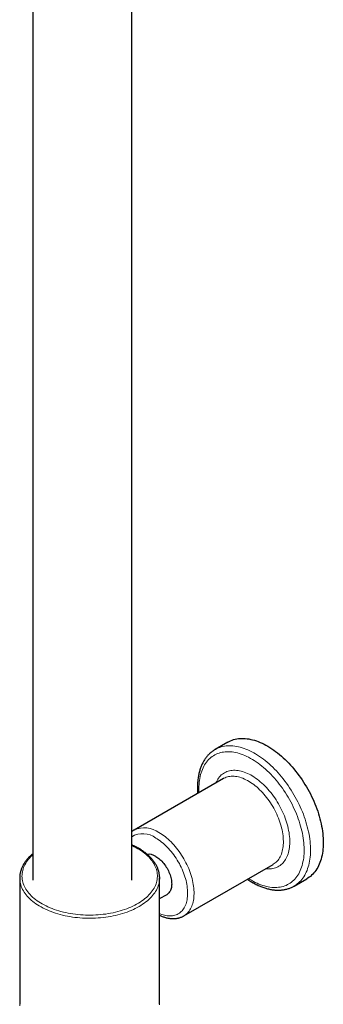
# Model space of a CAD drawing. Header units: millimetres. Extents: x 8 to 2401, y 12 to 2404.
# Tile 16 of 33: x 2269 to 2336, y 376 to 594. Entities that reach past the tile are written whole.
import ezdxf

# ---------------------------------------------------------------- set-up
doc = ezdxf.new("R2010")
doc.units = ezdxf.units.MM

msp = doc.modelspace()

# ---------------------------------------------------------------- linework, layer by layer
at = {"color": 7, "linetype": 'Continuous', "lineweight": 30}
for p, q in [((2271.77, 1019.68), (2271.77, 403.14)), ((2293.67, 403.14), (2293.67, 1017.72)), ((2314.98, 433.81), (2312.15, 432.18)), ((2313.99, 425.73), (2294.19, 414.3)), ((2305.19, 395.25), (2324.99, 406.68)), ((2268.84, 403.67), (2268.84, 375.91)), ((2299.84, 375.91), (2299.84, 403.67)), ((2329.65, 401.86), (2332.48, 403.5)), ((2299.84, 399.09), (2301.48, 400.03)), ((2329.66, 401.87), (2329.65, 401.86))]:
    msp.add_line(p, q, dxfattribs=at)
at = {"color": 252, "linetype": 'Continuous', "lineweight": 0, "flags": 128}
for points in [[(2312.15, 432.18), (2312.19, 432.2), (2312.5, 432.36), (2312.82, 432.51), (2313.15, 432.63), (2313.49, 432.74), (2313.84, 432.83), (2314.19, 432.9), (2314.56, 432.95), (2314.93, 432.98), (2315.31, 432.99), (2315.7, 432.99), (2316.09, 432.96), (2316.49, 432.92), (2316.89, 432.85), (2317.3, 432.77), (2317.72, 432.67), (2318.13, 432.54), (2318.55, 432.4), (2318.98, 432.25), (2319.4, 432.07), (2319.83, 431.87), (2320.26, 431.66), (2320.69, 431.43), (2321.12, 431.18), (2321.55, 430.92), (2321.97, 430.64), (2322.4, 430.34), (2322.83, 430.02), (2323.25, 429.69), (2323.67, 429.35), (2324.09, 428.99), (2324.5, 428.61), (2324.91, 428.23), (2325.31, 427.82), (2325.71, 427.41), (2326.1, 426.98), (2326.49, 426.54), (2326.87, 426.09), (2327.24, 425.63), (2327.61, 425.16), (2327.96, 424.67), (2328.31, 424.18), (2328.65, 423.68), (2328.98, 423.18), (2329.3, 422.66), (2329.61, 422.14), (2329.91, 421.61), (2330.2, 421.08), (2330.48, 420.54), (2330.75, 419.99), (2331, 419.45), (2331.24, 418.9), (2331.47, 418.35), (2331.69, 417.79), (2331.89, 417.24), (2332.08, 416.68), (2332.26, 416.13), (2332.42, 415.58), (2332.57, 415.03), (2332.71, 414.48), (2332.83, 413.93), (2332.94, 413.39), (2333.03, 412.85), (2333.11, 412.32), (2333.17, 411.79), (2333.22, 411.27), (2333.25, 410.76), (2333.27, 410.25), (2333.28, 409.75), (2333.26, 409.26), (2333.24, 408.78), (2333.2, 408.31), (2333.14, 407.85), (2333.07, 407.4), (2332.99, 406.97), (2332.89, 406.54), (2332.77, 406.13), (2332.64, 405.73), (2332.5, 405.35), (2332.34, 404.97), (2332.17, 404.62), (2331.99, 404.28), (2331.79, 403.95), (2331.58, 403.64), (2331.36, 403.34), (2331.12, 403.06), (2330.87, 402.8), (2330.61, 402.56), (2330.34, 402.33), (2330.06, 402.12), (2329.76, 401.93), (2329.66, 401.87)], [(2320.19, 403.14), (2320.61, 402.91), (2321.03, 402.69), (2321.45, 402.49), (2321.86, 402.31), (2322.28, 402.15), (2322.69, 402.01), (2323.1, 401.89), (2323.5, 401.78), (2323.9, 401.7), (2324.29, 401.63), (2324.68, 401.58), (2325.07, 401.56), (2325.44, 401.55), (2325.82, 401.56), (2326.18, 401.59), (2326.53, 401.64), (2326.88, 401.71), (2327.22, 401.8), (2327.55, 401.91), (2327.87, 402.03), (2328.18, 402.18), (2328.48, 402.34), (2328.77, 402.53), (2329.05, 402.73), (2329.32, 402.95), (2329.57, 403.18), (2329.81, 403.43), (2330.05, 403.71), (2330.26, 403.99), (2330.47, 404.3), (2330.66, 404.61), (2330.84, 404.95), (2331, 405.3), (2331.15, 405.66), (2331.29, 406.04), (2331.41, 406.43), (2331.52, 406.84), (2331.61, 407.26), (2331.69, 407.69), (2331.76, 408.13), (2331.8, 408.58), (2331.84, 409.04), (2331.86, 409.52), (2331.86, 410), (2331.85, 410.49), (2331.82, 410.98), (2331.78, 411.49), (2331.73, 412), (2331.66, 412.52), (2331.57, 413.04), (2331.47, 413.57), (2331.35, 414.1), (2331.22, 414.64), (2331.08, 415.17), (2330.92, 415.71), (2330.75, 416.25), (2330.57, 416.79), (2330.37, 417.33), (2330.16, 417.87), (2329.93, 418.41), (2329.69, 418.95), (2329.45, 419.48), (2329.18, 420.01), (2328.91, 420.53), (2328.63, 421.05), (2328.33, 421.57), (2328.03, 422.07), (2327.71, 422.58), (2327.39, 423.07), (2327.05, 423.55), (2326.71, 424.03), (2326.36, 424.49), (2326, 424.95), (2325.63, 425.39), (2325.26, 425.83), (2324.88, 426.25), (2324.49, 426.66), (2324.1, 427.05), (2323.7, 427.44), (2323.3, 427.81), (2322.89, 428.16), (2322.48, 428.5), (2322.07, 428.83), (2321.66, 429.13), (2321.24, 429.43), (2320.82, 429.7), (2320.4, 429.96), (2319.98, 430.2), (2319.57, 430.43), (2319.15, 430.63), (2318.73, 430.82), (2318.32, 430.99), (2317.91, 431.14), (2317.5, 431.28), (2317.09, 431.39), (2316.69, 431.49), (2316.29, 431.56), (2315.9, 431.62), (2315.51, 431.65), (2315.13, 431.67), (2314.76, 431.67), (2314.39, 431.65), (2314.03, 431.61), (2313.68, 431.55), (2313.34, 431.47), (2313, 431.37), (2312.68, 431.25), (2312.36, 431.12), (2312.06, 430.96), (2311.76, 430.79), (2311.48, 430.6), (2311.2, 430.39), (2310.94, 430.16), (2310.69, 429.92), (2310.46, 429.65), (2310.23, 429.38), (2310.02, 429.08), (2309.82, 428.77), (2309.64, 428.44), (2309.47, 428.1), (2309.31, 427.74), (2309.16, 427.37), (2309.04, 426.99), (2308.92, 426.59), (2308.82, 426.18), (2308.73, 425.75), (2308.66, 425.32), (2308.61, 424.87), (2308.57, 424.41), (2308.54, 423.94), (2308.53, 423.47), (2308.53, 422.98), (2308.55, 422.59)], [(2312.3, 424.75), (2312.42, 425.02), (2312.57, 425.31), (2312.73, 425.58), (2312.91, 425.84), (2313.1, 426.08), (2313.3, 426.3), (2313.51, 426.51), (2313.74, 426.7), (2313.98, 426.87), (2314.23, 427.02), (2314.49, 427.16), (2314.76, 427.27), (2315.03, 427.37), (2315.32, 427.45), (2315.62, 427.5), (2315.93, 427.54), (2316.24, 427.56), (2316.56, 427.56), (2316.89, 427.54), (2317.22, 427.51), (2317.56, 427.45), (2317.9, 427.37), (2318.24, 427.27), (2318.59, 427.16), (2318.95, 427.02), (2319.3, 426.87), (2319.66, 426.7), (2320.02, 426.51), (2320.37, 426.3), (2320.73, 426.08), (2321.09, 425.84), (2321.44, 425.58), (2321.79, 425.31), (2322.14, 425.02), (2322.49, 424.72), (2322.83, 424.4), (2323.17, 424.07), (2323.5, 423.72), (2323.83, 423.37), (2324.15, 423), (2324.46, 422.62), (2324.77, 422.22), (2325.07, 421.82), (2325.35, 421.41), (2325.63, 420.99), (2325.9, 420.56), (2326.16, 420.13), (2326.41, 419.69), (2326.65, 419.24), (2326.88, 418.79), (2327.09, 418.34), (2327.29, 417.88), (2327.48, 417.42), (2327.66, 416.96), (2327.82, 416.5), (2327.97, 416.04), (2328.11, 415.58), (2328.23, 415.12), (2328.34, 414.66), (2328.43, 414.21), (2328.51, 413.76), (2328.57, 413.32), (2328.62, 412.88), (2328.66, 412.45), (2328.68, 412.03), (2328.68, 411.61), (2328.67, 411.2), (2328.64, 410.81), (2328.6, 410.42), (2328.54, 410.04), (2328.47, 409.68), (2328.39, 409.33), (2328.29, 408.99), (2328.17, 408.67), (2328.04, 408.35), (2327.9, 408.06), (2327.74, 407.78), (2327.57, 407.51), (2327.39, 407.26), (2327.19, 407.03), (2326.98, 406.82), (2326.76, 406.62), (2326.53, 406.44), (2326.29, 406.27), (2326.03, 406.13), (2325.77, 406.01), (2325.49, 405.9), (2325.21, 405.81), (2324.92, 405.74), (2324.62, 405.7), (2324.31, 405.67), (2323.99, 405.66), (2323.67, 405.67), (2323.34, 405.7), (2323.3, 405.7)], [(2324.99, 406.68), (2325.02, 406.69), (2325.25, 406.85), (2325.48, 407.01), (2325.69, 407.2), (2325.89, 407.41), (2326.08, 407.63), (2326.25, 407.86), (2326.41, 408.12), (2326.56, 408.39), (2326.7, 408.67), (2326.82, 408.97), (2326.93, 409.28), (2327.02, 409.61), (2327.1, 409.95), (2327.16, 410.3), (2327.21, 410.66), (2327.24, 411.04), (2327.26, 411.42), (2327.26, 411.81), (2327.25, 412.21), (2327.23, 412.62), (2327.19, 413.04), (2327.13, 413.46), (2327.06, 413.89), (2326.97, 414.32), (2326.87, 414.75), (2326.76, 415.19), (2326.63, 415.63), (2326.49, 416.07), (2326.33, 416.51), (2326.17, 416.95), (2325.98, 417.39), (2325.79, 417.83), (2325.58, 418.26), (2325.37, 418.69), (2325.14, 419.12), (2324.9, 419.54), (2324.65, 419.95), (2324.38, 420.35), (2324.11, 420.75), (2323.84, 421.14), (2323.55, 421.52), (2323.25, 421.89), (2322.95, 422.25), (2322.64, 422.59), (2322.33, 422.93), (2322, 423.25), (2321.68, 423.56), (2321.35, 423.85), (2321.02, 424.13), (2320.68, 424.39), (2320.34, 424.64), (2320, 424.87), (2319.66, 425.08), (2319.32, 425.28), (2318.98, 425.46), (2318.63, 425.62), (2318.3, 425.77), (2317.96, 425.89), (2317.63, 426), (2317.3, 426.09), (2316.97, 426.15), (2316.65, 426.2), (2316.33, 426.23), (2316.02, 426.24), (2315.72, 426.24), (2315.43, 426.21), (2315.14, 426.16), (2314.86, 426.09), (2314.59, 426.01), (2314.33, 425.9), (2314.08, 425.78), (2313.99, 425.73)], [(2299.69, 413.76), (2300.03, 413.55), (2300.37, 413.33), (2300.71, 413.09), (2301.05, 412.83), (2301.38, 412.56), (2301.72, 412.27), (2302.04, 411.97), (2302.37, 411.66), (2302.68, 411.33), (2303, 410.99), (2303.3, 410.64), (2303.6, 410.28), (2303.89, 409.9), (2304.18, 409.52), (2304.45, 409.12), (2304.72, 408.72), (2304.97, 408.31), (2305.22, 407.9), (2305.45, 407.47), (2305.68, 407.05), (2305.89, 406.62), (2306.09, 406.18), (2306.28, 405.74), (2306.45, 405.3), (2306.61, 404.86), (2306.76, 404.42), (2306.9, 403.98), (2307.02, 403.54), (2307.13, 403.1), (2307.22, 402.67), (2307.3, 402.24), (2307.36, 401.82), (2307.41, 401.4), (2307.44, 400.99), (2307.46, 400.58), (2307.47, 400.18), (2307.45, 399.8), (2307.43, 399.42), (2307.39, 399.05), (2307.33, 398.69), (2307.26, 398.35), (2307.18, 398.02), (2307.08, 397.7), (2306.96, 397.39), (2306.83, 397.1), (2306.69, 396.82), (2306.54, 396.56), (2306.37, 396.31), (2306.19, 396.08), (2305.99, 395.87), (2305.78, 395.68), (2305.57, 395.5), (2305.34, 395.34), (2305.19, 395.25)], [(2271.77, 408.8), (2271.63, 408.68), (2271.34, 408.4), (2271.07, 408.11), (2270.82, 407.82), (2270.58, 407.53), (2270.37, 407.22), (2270.17, 406.92), (2270, 406.61), (2269.84, 406.3), (2269.71, 405.98), (2269.6, 405.66), (2269.5, 405.34), (2269.43, 405.02), (2269.38, 404.69), (2269.35, 404.37), (2269.34, 404.04), (2269.36, 403.71), (2269.39, 403.39), (2269.45, 403.06), (2269.52, 402.74), (2269.62, 402.42), (2269.74, 402.1), (2269.88, 401.79), (2270.04, 401.47), (2270.22, 401.17), (2270.42, 400.86), (2270.64, 400.56), (2270.88, 400.27), (2271.14, 399.98), (2271.41, 399.69), (2271.71, 399.41), (2272.02, 399.14), (2272.35, 398.88), (2272.7, 398.62), (2273.06, 398.37), (2273.44, 398.13), (2273.84, 397.9), (2274.25, 397.68), (2274.67, 397.46), (2275.11, 397.26), (2275.56, 397.06), (2276.03, 396.88), (2276.5, 396.7), (2276.99, 396.53), (2277.48, 396.38), (2277.99, 396.24), (2278.51, 396.1), (2279.03, 395.98), (2279.56, 395.87), (2280.1, 395.78), (2280.64, 395.69), (2281.19, 395.61), (2281.75, 395.55), (2282.3, 395.5), (2282.87, 395.46), (2283.43, 395.44), (2283.99, 395.42), (2284.56, 395.42), (2285.12, 395.43), (2285.68, 395.46), (2286.24, 395.49), (2286.8, 395.54), (2287.36, 395.6), (2287.91, 395.67), (2288.45, 395.75), (2288.99, 395.85), (2289.53, 395.95), (2290.05, 396.07), (2290.57, 396.2), (2291.08, 396.34), (2291.58, 396.49), (2292.07, 396.66), (2292.55, 396.83), (2293.01, 397.01), (2293.47, 397.21), (2293.91, 397.41), (2294.34, 397.62), (2294.75, 397.84), (2295.15, 398.07), (2295.53, 398.31), (2295.9, 398.56), (2296.25, 398.81), (2296.59, 399.08), (2296.9, 399.35), (2297.2, 399.62), (2297.48, 399.9), (2297.75, 400.19), (2297.99, 400.49), (2298.22, 400.79), (2298.42, 401.09), (2298.61, 401.4), (2298.77, 401.71), (2298.91, 402.02), (2299.04, 402.34), (2299.14, 402.66), (2299.22, 402.98), (2299.28, 403.31), (2299.32, 403.63), (2299.34, 403.96), (2299.34, 404.28), (2299.32, 404.61), (2299.27, 404.93), (2299.2, 405.26), (2299.12, 405.58), (2299.01, 405.9), (2298.88, 406.22), (2298.73, 406.53), (2298.56, 406.84), (2298.37, 407.15), (2298.16, 407.45), (2297.93, 407.75), (2297.68, 408.04), (2297.42, 408.33), (2297.13, 408.61), (2296.83, 408.88), (2296.5, 409.15), (2296.17, 409.41), (2295.81, 409.66), (2295.44, 409.91), (2295.05, 410.15), (2294.65, 410.37), (2294.23, 410.59), (2293.8, 410.8), (2293.67, 410.86)], [(2299.84, 395.76), (2299.96, 395.71), (2300.28, 395.59), (2300.6, 395.48), (2300.92, 395.39), (2301.23, 395.33), (2301.54, 395.28), (2301.84, 395.25), (2302.13, 395.24), (2302.42, 395.25), (2302.7, 395.27), (2302.98, 395.32), (2303.24, 395.39), (2303.5, 395.48), (2303.74, 395.58), (2303.98, 395.7), (2304.21, 395.85), (2304.42, 396.01), (2304.62, 396.19), (2304.81, 396.38), (2304.99, 396.6), (2305.16, 396.83), (2305.31, 397.07), (2305.45, 397.33), (2305.57, 397.61), (2305.69, 397.9), (2305.78, 398.2), (2305.86, 398.52), (2305.93, 398.85), (2305.98, 399.19), (2306.02, 399.55), (2306.04, 399.91), (2306.05, 400.28), (2306.04, 400.66), (2306.02, 401.05), (2305.98, 401.45), (2305.93, 401.85), (2305.86, 402.26), (2305.78, 402.67), (2305.69, 403.09), (2305.57, 403.51), (2305.45, 403.93), (2305.31, 404.35), (2305.16, 404.77), (2304.99, 405.19), (2304.81, 405.61), (2304.62, 406.03), (2304.42, 406.44), (2304.21, 406.85), (2303.98, 407.25), (2303.74, 407.65), (2303.5, 408.04), (2303.24, 408.42), (2302.98, 408.79), (2302.7, 409.16), (2302.42, 409.51), (2302.13, 409.85), (2301.84, 410.19), (2301.54, 410.5), (2301.23, 410.81), (2300.92, 411.1), (2300.6, 411.38), (2300.28, 411.64), (2299.96, 411.89), (2299.63, 412.12), (2299.31, 412.33), (2298.98, 412.53)], [(2299.84, 403.42), (2299.83, 403.26), (2299.79, 402.93), (2299.73, 402.6), (2299.65, 402.27), (2299.55, 401.95), (2299.43, 401.62), (2299.29, 401.3), (2299.13, 400.99), (2298.95, 400.67), (2298.75, 400.36), (2298.52, 400.06), (2298.28, 399.76), (2298.02, 399.46), (2297.74, 399.17), (2297.45, 398.89), (2297.13, 398.62), (2296.8, 398.35), (2296.45, 398.08), (2296.08, 397.83), (2295.7, 397.58), (2295.3, 397.35), (2294.89, 397.12), (2294.46, 396.9), (2294.02, 396.68), (2293.57, 396.48), (2293.1, 396.29), (2292.63, 396.11), (2292.14, 395.94), (2291.63, 395.78), (2291.12, 395.63), (2290.6, 395.49), (2290.08, 395.36), (2289.54, 395.24), (2289, 395.14), (2288.45, 395.04), (2287.89, 394.96), (2287.33, 394.89), (2286.77, 394.83), (2286.2, 394.79), (2285.63, 394.76), (2285.06, 394.73), (2284.49, 394.72), (2283.91, 394.73), (2283.34, 394.74), (2282.77, 394.77), (2282.2, 394.81), (2281.64, 394.86), (2281.07, 394.93), (2280.52, 395), (2279.96, 395.09), (2279.42, 395.19), (2278.88, 395.3), (2278.35, 395.42), (2277.82, 395.56), (2277.31, 395.7), (2276.8, 395.86), (2276.31, 396.02), (2275.82, 396.2), (2275.35, 396.39), (2274.89, 396.58), (2274.44, 396.79), (2274.01, 397), (2273.59, 397.23), (2273.18, 397.46), (2272.79, 397.71), (2272.42, 397.96), (2272.06, 398.21), (2271.72, 398.48), (2271.4, 398.75), (2271.09, 399.03), (2270.8, 399.32), (2270.53, 399.61), (2270.28, 399.91), (2270.05, 400.21), (2269.84, 400.52), (2269.65, 400.83), (2269.48, 401.14), (2269.32, 401.46), (2269.19, 401.79), (2269.08, 402.11), (2268.99, 402.44), (2268.92, 402.76), (2268.88, 403.09), (2268.85, 403.41)], [(2319.54, 403.53), (2319.78, 403.39), (2320.19, 403.14)], [(2268.85, 375.64), (2268.88, 375.33)], [(2299.83, 375.5), (2299.84, 375.65)]]:
    msp.add_lwpolyline(points, dxfattribs=at)
at = {"color": 7, "linetype": 'Continuous', "lineweight": 30, "flags": 128}
for points in [[(2314.98, 433.81), (2315.25, 433.95), (2315.57, 434.1), (2315.9, 434.24), (2316.23, 434.35), (2316.58, 434.44), (2316.93, 434.52), (2317.3, 434.57), (2317.67, 434.61), (2318.05, 434.63), (2318.43, 434.62), (2318.82, 434.6), (2319.22, 434.56), (2319.62, 434.5), (2320.03, 434.42), (2320.44, 434.33), (2320.86, 434.21), (2321.28, 434.07), (2321.7, 433.92), (2322.12, 433.75), (2322.55, 433.56), (2322.98, 433.35), (2323.41, 433.12), (2323.84, 432.88), (2324.27, 432.62), (2324.7, 432.34), (2325.12, 432.05), (2325.55, 431.74), (2325.97, 431.41), (2326.39, 431.07), (2326.81, 430.71), (2327.23, 430.34), (2327.64, 429.96), (2328.04, 429.56), (2328.44, 429.15), (2328.83, 428.72), (2329.22, 428.29), (2329.6, 427.84), (2329.98, 427.38), (2330.35, 426.91), (2330.7, 426.43), (2331.06, 425.94), (2331.4, 425.44), (2331.73, 424.94), (2332.05, 424.42), (2332.37, 423.9), (2332.67, 423.38), (2332.96, 422.84), (2333.24, 422.31), (2333.51, 421.76), (2333.77, 421.22), (2334.01, 420.67), (2334.24, 420.12), (2334.46, 419.56), (2334.67, 419.01), (2334.87, 418.46), (2335.05, 417.9), (2335.21, 417.35), (2335.37, 416.8), (2335.51, 416.25), (2335.63, 415.7), (2335.74, 415.16), (2335.84, 414.62), (2335.92, 414.08), (2335.99, 413.56), (2336.04, 413.03), (2336.07, 412.52), (2336.1, 412.01), (2336.1, 411.51)], [(2336.1, 411.51), (2336.1, 411.02), (2336.07, 410.53), (2336.04, 410.06), (2335.99, 409.6), (2335.92, 409.15), (2335.84, 408.71), (2335.74, 408.28), (2335.63, 407.86), (2335.51, 407.46), (2335.37, 407.07), (2335.21, 406.7), (2335.05, 406.34), (2334.87, 405.99), (2334.67, 405.66), (2334.46, 405.35), (2334.24, 405.05), (2334.01, 404.77), (2333.77, 404.5), (2333.51, 404.25), (2333.24, 404.02), (2332.96, 403.81), (2332.67, 403.61), (2332.48, 403.5)], [(2298.98, 408.45), (2299.21, 408.31), (2299.44, 408.15), (2299.67, 407.97), (2299.9, 407.78), (2300.12, 407.58), (2300.33, 407.36), (2300.54, 407.12), (2300.75, 406.88), (2300.95, 406.63), (2301.13, 406.36), (2301.31, 406.09), (2301.48, 405.81), (2301.64, 405.52), (2301.79, 405.23), (2301.92, 404.94), (2302.04, 404.64), (2302.15, 404.34), (2302.25, 404.04), (2302.33, 403.74), (2302.4, 403.45), (2302.45, 403.16), (2302.49, 402.87), (2302.51, 402.6), (2302.52, 402.32), (2302.51, 402.06), (2302.49, 401.81), (2302.45, 401.57), (2302.4, 401.34), (2302.33, 401.12), (2302.25, 400.92), (2302.15, 400.73), (2302.04, 400.56), (2301.92, 400.4), (2301.79, 400.26), (2301.64, 400.14), (2301.48, 400.03), (2301.48, 400.03)], [(2299.84, 403.91), (2299.84, 403.59), (2299.84, 403.42)], [(2268.84, 375.91), (2268.85, 375.66), (2268.85, 375.64)], [(2299.84, 375.65), (2299.84, 375.83), (2299.84, 375.91)]]:
    msp.add_lwpolyline(points, dxfattribs=at)
at = {"color": 252, "linetype": 'Continuous', "lineweight": 0}
for centre, radius, start, end in [((2296.11, 408.73), 4.76, 52.9138, 120.8474), ((2296.47, 409.25), 5.54, 54.3956, 114.2377)]:
    msp.add_arc(centre, radius, start, end, dxfattribs=at)
at = {"color": 7, "linetype": 'Continuous', "lineweight": 30}
for centre, radius, start, end in [((2297.38, 405.95), 2.97, 57.226, 95.5401), ((2274.01, 403.67), 5.17, 177.0422, 182.9296)]:
    msp.add_arc(centre, radius, start, end, dxfattribs=at)
for points, knots in [([(2312.15, 432.18), (2312.07, 432.12), (2311.88, 432.01), (2311.6, 431.82), (2311.32, 431.61), (2311.05, 431.38), (2310.79, 431.14), (2310.54, 430.88), (2310.31, 430.6), (2310.08, 430.31), (2309.87, 430), (2309.66, 429.68), (2309.47, 429.35), (2309.3, 429), (2309.13, 428.64), (2308.98, 428.27), (2308.84, 427.88), (2308.72, 427.48), (2308.61, 427.07), (2308.51, 426.65), (2308.43, 426.21), (2308.36, 425.77), (2308.31, 425.32), (2308.27, 424.85), (2308.24, 424.39), (2308.23, 423.91), (2308.24, 423.42), (2308.25, 422.93), (2308.27, 422.6), (2308.28, 422.44)], [0, 0, 0, 0, 0.0307613, 0.0667782, 0.1028115, 0.1388915, 0.1750469, 0.2113036, 0.2476835, 0.2842041, 0.3208783, 0.3577134, 0.3947119, 0.4318715, 0.4691856, 0.506644, 0.5442338, 0.5819405, 0.6197483, 0.6576413, 0.6956041, 0.7336222, 0.7716823, 0.8097724, 0.8478823, 0.8860033, 0.9241273, 0.9622473, 1, 1, 1, 1]), ([(2294.19, 414.3), (2294.16, 414.28), (2294.04, 414.21), (2293.86, 414.1), (2293.73, 413.99), (2293.67, 413.94)], [0, 0, 0, 0, 0.192853, 0.6442407, 1, 1, 1, 1]), ([(2299.84, 403.93), (2299.83, 404.03), (2299.82, 404.23), (2299.78, 404.54), (2299.72, 404.86), (2299.64, 405.18), (2299.54, 405.5), (2299.42, 405.82), (2299.29, 406.13), (2299.13, 406.44), (2298.96, 406.75), (2298.77, 407.05), (2298.56, 407.35), (2298.33, 407.64), (2298.09, 407.93), (2297.83, 408.22), (2297.55, 408.49), (2297.25, 408.77), (2296.94, 409.03), (2296.62, 409.29), (2296.28, 409.54), (2295.92, 409.79), (2295.55, 410.02), (2295.16, 410.25), (2294.77, 410.47), (2294.36, 410.68), (2293.99, 410.86), (2293.76, 410.96), (2293.67, 411)], [0, 0, 0, 0, 0.034452, 0.072832, 0.111247, 0.149719, 0.188268, 0.22691, 0.265655, 0.304511, 0.34348, 0.382558, 0.421742, 0.461023, 0.50039, 0.539833, 0.57934, 0.618899, 0.6585, 0.698133, 0.73779, 0.777462, 0.817143, 0.856828, 0.896512, 0.936191, 0.975863, 1, 1, 1, 1]), ([(2271.77, 409.05), (2271.69, 408.99), (2271.51, 408.84), (2271.24, 408.59), (2270.96, 408.32), (2270.69, 408.03), (2270.44, 407.75), (2270.2, 407.45), (2269.99, 407.15), (2269.79, 406.85), (2269.61, 406.54), (2269.45, 406.23), (2269.31, 405.91), (2269.18, 405.6), (2269.08, 405.28), (2268.99, 404.96), (2268.93, 404.64), (2268.88, 404.31), (2268.86, 404.09), (2268.85, 403.97), (2268.85, 403.96)], [0, 0, 0, 0, 0.041865, 0.102205, 0.162503, 0.222744, 0.282914, 0.342992, 0.402962, 0.462805, 0.522503, 0.582042, 0.641411, 0.700604, 0.759621, 0.818468, 0.877161, 0.93572, 0.994174, 1, 1, 1, 1]), ([(2319.28, 403.38), (2319.4, 403.3), (2319.66, 403.13), (2320.03, 402.9), (2320.29, 402.75), (2320.4, 402.68)], [0, 0, 0, 0, 0.318808, 0.692286, 1, 1, 1, 1]), ([(2320.4, 402.68), (2320.48, 402.64), (2320.69, 402.52), (2321.04, 402.33), (2321.46, 402.12), (2321.88, 401.92), (2322.3, 401.75), (2322.72, 401.59), (2323.14, 401.45), (2323.56, 401.32), (2323.97, 401.22), (2324.38, 401.13), (2324.79, 401.06), (2325.19, 401), (2325.59, 400.97), (2325.98, 400.95), (2326.37, 400.96), (2326.75, 400.98), (2327.12, 401.02), (2327.49, 401.07), (2327.84, 401.15), (2328.19, 401.24), (2328.54, 401.35), (2328.87, 401.48), (2329.19, 401.62), (2329.45, 401.75), (2329.61, 401.84), (2329.66, 401.87)], [0, 0, 0, 0, 0.02249, 0.064976, 0.107474, 0.14997, 0.192455, 0.234919, 0.27735, 0.319733, 0.362053, 0.404292, 0.446433, 0.488457, 0.530345, 0.57208, 0.613647, 0.655035, 0.696237, 0.737249, 0.778077, 0.818728, 0.85922, 0.899572, 0.93981, 0.979965, 1, 1, 1, 1]), ([(2299.84, 395.4), (2299.93, 395.36), (2300.13, 395.26), (2300.44, 395.13), (2300.78, 395.01), (2301.12, 394.9), (2301.46, 394.81), (2301.79, 394.74), (2302.12, 394.69), (2302.45, 394.66), (2302.77, 394.64), (2303.09, 394.65), (2303.4, 394.67), (2303.7, 394.71), (2303.99, 394.77), (2304.28, 394.85), (2304.56, 394.94), (2304.82, 395.06), (2305.03, 395.16), (2305.15, 395.23), (2305.19, 395.25)], [0, 0, 0, 0, 0.045887, 0.10615, 0.166344, 0.226422, 0.286333, 0.346017, 0.405414, 0.464465, 0.523117, 0.581326, 0.639066, 0.696328, 0.753124, 0.809486, 0.865466, 0.921133, 0.976567, 1, 1, 1, 1])]:
    msp.add_open_spline(points, degree=3, knots=knots, dxfattribs=at)

doc.saveas('drawing.dxf')
